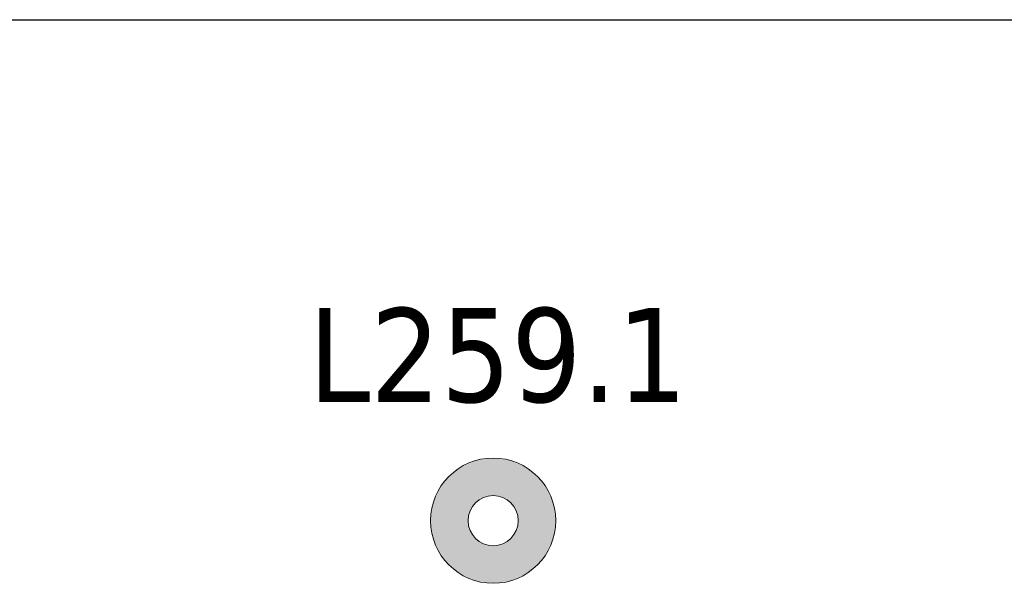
# Model space of a CAD drawing. Header units: metres. Extents: x 397.7 to 427.5, y 12.7 to 28.4.
# Tile 70 of 145: x 407.4 to 409, y 24.9 to 25.8. Entities that reach past the tile are written whole.
import ezdxf

# ---------------------------------------------------------------- set-up
doc = ezdxf.new("R2010")
doc.units = ezdxf.units.M
for name, color, linetype, lineweight in [('A-DETL-GENF-OTLN', 7, 'Continuous', 18), ('A-WALL-____-MCUT', 7, 'Continuous', 25), ('A-WALL-____-OTLN', 7, 'Continuous', 25), ('E-LITE-EQPM-IDEN', 7, 'Continuous', 30)]:
    doc.layers.add(name, color=color, linetype=linetype, lineweight=lineweight)
doc.styles.add('Tahoma_4', font='tahoma.ttf', dxfattribs={"height": 0.15})

# ---------------------------------------------------------------- blocks, each defined once
blk = doc.blocks.new('Family - Evans P2-153089-05_ENLLUMENAT_P2')
at = {"layer": 'A-WALL-____-MCUT', "color": 253, "true_color": 0xaaaaaa}
blk.add_line((0, 0), (2.7544, 0), dxfattribs=at)
at = {"layer": 'A-WALL-____-OTLN', "color": 253, "true_color": 0xaaaaaa}
blk.add_line((0, 0), (2.7544, 0), dxfattribs=at)
at = {"layer": 'A-WALL-____-OTLN', "color": 253, "lineweight": 18, "true_color": 0xaaaaaa}
blk.add_line((0, 0), (2.7544, 0), dxfattribs=at)
blk = doc.blocks.new('LONDR55-XX_ZZ-ARQ-CAA-M3D-Londres55_ifc-1-05_ENLLUMENAT_P2')
at = {"layer": 'A-WALL-____-OTLN', "color": 253, "lineweight": 18, "true_color": 0xaaaaaa}
blk.add_blockref('Family - Evans P2-153089-05_ENLLUMENAT_P2', (406.311, 25.8295), dxfattribs=at)
blk = doc.blocks.new('ZYR_06_02_02 Down Superficie - L 02-834884-05_ENLLUMENAT_P2')
at = {"layer": 'A-DETL-GENF-OTLN', "true_color": 0x00c400}
h = blk.add_hatch(color=92, dxfattribs=at)
h.paths.add_polyline_path([(0, -0.1), (0.0259, -0.0966), (0.05, -0.0866), (0.0707, -0.0707), (0.0866, -0.05), (0.0966, -0.0259), (0.1, 0), (0.0966, 0.0259), (0.0866, 0.05), (0.0707, 0.0707), (0.05, 0.0866), (0.0259, 0.0966), (0, 0.1), (-0.0259, 0.0966), (-0.05, 0.0866), (-0.0712, 0.0701), (-0.0866, 0.05), (-0.0966, 0.0259), (-0.1, 0), (-0.0966, -0.0259), (-0.0866, -0.05), (-0.0707, -0.0707), (-0.05, -0.0866), (-0.0259, -0.0966)])
h.paths.add_polyline_path([(0, -0.04), (-0.0104, -0.0386), (-0.02, -0.0346), (-0.0283, -0.0283), (-0.0346, -0.02), (-0.0386, -0.0104), (-0.04, 0), (-0.0386, 0.0104), (-0.0346, 0.02), (-0.0283, 0.0283), (-0.02, 0.0346), (-0.0104, 0.0386), (0, 0.04), (0.0104, 0.0386), (0.02, 0.0346), (0.0283, 0.0283), (0.0346, 0.02), (0.0386, 0.0104), (0.04, 0), (0.0386, -0.0104), (0.0346, -0.02), (0.0283, -0.0283), (0.02, -0.0346), (0.0104, -0.0386)])
at = {"layer": 'A-DETL-GENF-OTLN', "color": 92, "true_color": 0x00c400}
for radius in [0.1, 0.04]:
    blk.add_circle((0, 0), radius, dxfattribs=at)
for radius, start, end in [(0.1, 360, 180), (0.04, 0, 180), (0.1, 180, 360), (0.04, 180, 0)]:
    blk.add_arc((0, 0), radius, start, end, dxfattribs=at)

msp = doc.modelspace()

# ---------------------------------------------------------------- block references
at = {"lineweight": 5}
msp.add_blockref('LONDR55-XX_ZZ-ARQ-CAA-M3D-Londres55_ifc-1-05_ENLLUMENAT_P2', (0, 0), dxfattribs=at)
at = {"layer": 'A-DETL-GENF-OTLN', "color": 92, "true_color": 0x00c400}
msp.add_blockref('ZYR_06_02_02 Down Superficie - L 02-834884-05_ENLLUMENAT_P2', (408.187, 25.0295), dxfattribs=at)

# ---------------------------------------------------------------- texts
at = {"layer": 'E-LITE-EQPM-IDEN', "insert": (407.892, 25.369), "char_height": 0.15, "width": 0.721519, "attachment_point": 1, "style": 'Tahoma_4'}
msp.add_mtext('L259.1', dxfattribs=at)

doc.saveas('drawing.dxf')
